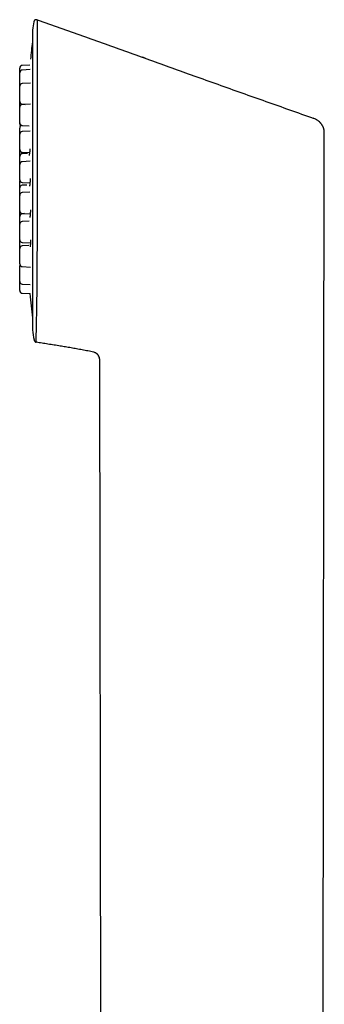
# Model space of a CAD drawing. Header units: millimetres. Extents: x 8 to 853, y 12 to 811.
# Tile 11 of 54: x 214 to 248, y 702 to 811. Entities that reach past the tile are written whole.
import ezdxf

# ---------------------------------------------------------------- set-up
doc = ezdxf.new("R2010")
doc.units = ezdxf.units.MM

msp = doc.modelspace()

# ---------------------------------------------------------------- linework, layer by layer
at = {"color": 7, "linetype": 'Continuous', "lineweight": 30}
for p, q in [((215.21, 810.22), (215.21, 776.88)), ((214.94, 806.35), (214.08, 806.31)), ((214.97, 805.84), (214.08, 805.79)), ((214.99, 804.34), (214.08, 804.29)), ((215, 801.99), (214.08, 801.94)), ((214.08, 801.98), (214.42, 801.96)), ((214.08, 799.62), (214.85, 799.58)), ((246.47, 800.41), (246.48, 800.42)), ((247.31, 799.86), (247.23, 799.93)), ((247.24, 799.93), (247.24, 799.94)), ((214.98, 798.99), (214.08, 798.95)), ((247.57, 675.15), (247.7, 798.94)), ((247.7, 798.93), (247.69, 798.93)), ((247.7, 798.94), (247.7, 798.98)), ((247.7, 798.94), (247.7, 798.98)), ((247.7, 798.94), (247.7, 798.93)), ((214.08, 796.63), (214.89, 796.59)), ((214.65, 796.5), (214.08, 796.47)), ((214.96, 795.62), (214.08, 795.58)), ((214.08, 793.26), (214.94, 793.21)), ((214.61, 792.98), (214.08, 792.95)), ((214.92, 792.17), (214.08, 792.13)), ((214.08, 789.81), (214.97, 789.76)), ((214.34, 789.8), (214.08, 789.78)), ((214.87, 788.95), (214.08, 788.91)), ((214.08, 786.59), (214.99, 786.54)), ((214.82, 786.24), (214.08, 786.21)), ((214.08, 783.89), (215, 783.84)), ((214.08, 781.94), (214.98, 781.89)), ((214.08, 780.92), (214.96, 780.88)), ((215.4, 775.72), (215.4, 775.74)), ((222.04, 774.37), (222.04, 774.38)), ((222.7, 773.31), (222.78, 696.04)), ((222.7, 773.31), (222.7, 773.31))]:
    msp.add_line(p, q, dxfattribs=at)
at = {"color": 7, "linetype": 'Continuous', "lineweight": 30, "flags": 128}
msp.add_lwpolyline([(213.8, 793.52), (213.8, 793.51), (213.8, 793.47)], dxfattribs=at)
at = {"color": 7, "linetype": 'Continuous', "lineweight": 30}
for centre, radius, start, end in [((323.95, 793.55), 110.01, 170.7937, 171.2697), ((215.41, 810.22), 0.2, 171.2697, 180), ((344.3, 793.55), 130, 173.206, 174.067), ((214.1, 806.01), 0.3, 93, 180), ((214.1, 805.49), 0.3, 93, 180), ((214.1, 803.99), 0.3, 93, 180), ((214.1, 802.28), 0.3, 180, 267), ((214.1, 801.64), 0.3, 93, 180), ((214.1, 799.92), 0.3, 180, 267), ((214.1, 799.81), 0.3, 180, 232.2051), ((214.1, 799.33), 0.3, 101.0113, 180), ((214.1, 798.65), 0.3, 93, 180), ((214.1, 796.93), 0.3, 180, 267), ((214.1, 796.17), 0.3, 93, 180), ((214.1, 795.28), 0.3, 93, 180), ((214.1, 793.56), 0.3, 180, 267), ((214.1, 792.65), 0.3, 93, 180), ((214.1, 791.83), 0.3, 93, 180), ((214.1, 790.11), 0.3, 180, 267), ((214.1, 789.48), 0.3, 93, 180), ((214.1, 788.61), 0.3, 93, 180), ((214.1, 786.89), 0.3, 180, 267), ((214.1, 785.91), 0.3, 93, 180), ((214.1, 784.19), 0.3, 180, 267), ((214.1, 783.96), 0.3, 157.4722, 180), ((214.1, 782.24), 0.3, 180, 267), ((214.1, 781.22), 0.3, 180, 267), ((344.3, 793.55), 130, 185.5942, 186.794), ((215.41, 776.88), 0.2, 180, 188.7303), ((323.95, 793.55), 110.01, 188.7303, 189.3291)]:
    msp.add_arc(centre, radius, start, end, dxfattribs=at)
for points, knots in [([(215.75, 811.38), (215.74, 811.38), (215.71, 811.39), (215.68, 811.4), (215.65, 811.4), (215.62, 811.4), (215.58, 811.39), (215.55, 811.38), (215.5, 811.36), (215.46, 811.33), (215.43, 811.29), (215.4, 811.26), (215.38, 811.23), (215.37, 811.19), (215.36, 811.16), (215.36, 811.15)], [0, 0, 0, 0, 0.0866597, 0.1580894, 0.2113755, 0.2580565, 0.3263688, 0.4015407, 0.4808993, 0.594645, 0.7001444, 0.75979, 0.8308973, 0.9117383, 1, 1, 1, 1]), ([(215.46, 811.32), (215.46, 811.32), (215.45, 811.32), (215.44, 811.31), (215.43, 811.3), (215.42, 811.29), (215.41, 811.28), (215.4, 811.26), (215.39, 811.24), (215.38, 811.22), (215.37, 811.2), (215.37, 811.18), (215.36, 811.17), (215.36, 811.16)], [0, 0, 0, 0, 0.018123, 0.048335, 0.082064, 0.121686, 0.16868, 0.22393, 0.330724, 0.461227, 0.616071, 0.7956, 1, 1, 1, 1]), ([(215.75, 811.36), (215.75, 811.34), (215.75, 811.29), (215.75, 810.94), (215.75, 810.37), (215.75, 809.61), (215.75, 808.67), (215.75, 807.59), (215.75, 806.39), (215.75, 804.95), (215.75, 803.26), (215.75, 801.31), (215.74, 799.64), (215.74, 798.3), (215.74, 797.31), (215.74, 796.32), (215.74, 795.35), (215.74, 794.39), (215.74, 792.96), (215.73, 791.07), (215.73, 788.75), (215.73, 786.51), (215.72, 784.4), (215.71, 782.45), (215.69, 780.68), (215.67, 779.14), (215.64, 777.84), (215.62, 776.79), (215.6, 776.05), (215.6, 775.59), (215.63, 775.53), (215.64, 775.5)], [0, 0, 0, 0, 0.029946, 0.066995, 0.103229, 0.138649, 0.173245, 0.207027, 0.240001, 0.272167, 0.313777, 0.353952, 0.392697, 0.411536, 0.430015, 0.448134, 0.465895, 0.483297, 0.500343, 0.543043, 0.585689, 0.628281, 0.670805, 0.713243, 0.755595, 0.797856, 0.84002, 0.882107, 0.924132, 0.966081, 1, 1, 1, 1]), ([(215.75, 811.39), (216.6, 811.09), (218.28, 810.49), (220.79, 809.6), (223.29, 808.71), (225.78, 807.82), (228.26, 806.93), (230.72, 806.04), (233.25, 805.13), (235.86, 804.2), (238.53, 803.24), (241.19, 802.3), (243.84, 801.36), (245.6, 800.73), (246.48, 800.42)], [0, 0, 0, 0, 0.0821571, 0.1639372, 0.2453407, 0.3263684, 0.4070208, 0.4872983, 0.5672015, 0.6546631, 0.741673, 0.8282319, 0.9143406, 1, 1, 1, 1]), ([(227.81, 807.09), (227.78, 807.1), (227.7, 807.12), (227.58, 807.17), (227.49, 807.2), (227.44, 807.22)], [0, 0, 0, 0, 0.2306189, 0.6328504, 1, 1, 1, 1]), ([(213.8, 805.5), (213.8, 805.51), (213.8, 805.56), (213.8, 805.62), (213.8, 805.69), (213.8, 805.76), (213.8, 805.82), (213.8, 805.86), (213.8, 805.9), (213.8, 805.93), (213.8, 805.96), (213.8, 805.98), (213.8, 806.01), (213.8, 806.01), (213.8, 806.01)], [0, 0, 0, 0, 0.053828, 0.141816, 0.22994, 0.319135, 0.407927, 0.495915, 0.554606, 0.613635, 0.673277, 0.782238, 0.890564, 1, 1, 1, 1]), ([(213.8, 804.63), (213.8, 804.66), (213.8, 804.7), (213.8, 804.76), (213.8, 804.83), (213.8, 804.89), (213.8, 804.96), (213.8, 805.03), (213.8, 805.11), (213.8, 805.18), (213.8, 805.24), (213.8, 805.3), (213.8, 805.35), (213.8, 805.38), (213.8, 805.41), (213.8, 805.44), (213.8, 805.47), (213.8, 805.49), (213.8, 805.49), (213.8, 805.49)], [0, 0, 0, 0, 0.048216, 0.09605, 0.143778, 0.191674, 0.240014, 0.305214, 0.369825, 0.434536, 0.500033, 0.565233, 0.629844, 0.672942, 0.716288, 0.760083, 0.840095, 0.91964, 1, 1, 1, 1]), ([(213.8, 804), (213.8, 804.01), (213.8, 804.04), (213.8, 804.09), (213.8, 804.15), (213.8, 804.21), (213.8, 804.26), (213.8, 804.33), (213.8, 804.42), (213.8, 804.53), (213.8, 804.6), (213.8, 804.63)], [0, 0, 0, 0, 0.0618614, 0.1842032, 0.3054383, 0.3863055, 0.4676392, 0.5498162, 0.7001184, 0.8493758, 1, 1, 1, 1]), ([(213.8, 803.13), (213.8, 803.16), (213.8, 803.2), (213.8, 803.26), (213.8, 803.33), (213.8, 803.39), (213.8, 803.46), (213.8, 803.53), (213.8, 803.61), (213.8, 803.68), (213.8, 803.74), (213.8, 803.8), (213.8, 803.85), (213.8, 803.88), (213.8, 803.91), (213.8, 803.94), (213.8, 803.97), (213.8, 803.99), (213.8, 803.99), (213.8, 803.99)], [0, 0, 0, 0, 0.048216, 0.09605, 0.143778, 0.191674, 0.240014, 0.305214, 0.369825, 0.434536, 0.500033, 0.565233, 0.629844, 0.672942, 0.716288, 0.760083, 0.840095, 0.91964, 1, 1, 1, 1]), ([(213.8, 802.28), (213.8, 802.28), (213.8, 802.28), (213.8, 802.28), (213.8, 802.3), (213.8, 802.31), (213.8, 802.34), (213.8, 802.37), (213.8, 802.42), (213.8, 802.47), (213.8, 802.53), (213.8, 802.59), (213.8, 802.65), (213.8, 802.71), (213.8, 802.76), (213.8, 802.83), (213.8, 802.92), (213.8, 803.03), (213.8, 803.1), (213.8, 803.13)], [0, 0, 0, 0, 0.048154, 0.095957, 0.143683, 0.191612, 0.240016, 0.305216, 0.369827, 0.434537, 0.500033, 0.565233, 0.629843, 0.67294, 0.716286, 0.760081, 0.840182, 0.919727, 1, 1, 1, 1]), ([(213.8, 801.65), (213.8, 801.67), (213.8, 801.71), (213.8, 801.77), (213.8, 801.85), (213.8, 801.92), (213.8, 801.99), (213.8, 802.06), (213.8, 802.12), (213.8, 802.16), (213.8, 802.2), (213.8, 802.23), (213.8, 802.26), (213.8, 802.28), (213.8, 802.31), (213.8, 802.31), (213.8, 802.31)], [0, 0, 0, 0, 0.053218, 0.109837, 0.186206, 0.261884, 0.337679, 0.414394, 0.490763, 0.566441, 0.616921, 0.667691, 0.718988, 0.812705, 0.905875, 1, 1, 1, 1]), ([(213.8, 800.78), (213.8, 800.8), (213.8, 800.85), (213.8, 800.91), (213.8, 800.98), (213.8, 801.04), (213.8, 801.11), (213.8, 801.18), (213.8, 801.26), (213.8, 801.33), (213.8, 801.39), (213.8, 801.45), (213.8, 801.5), (213.8, 801.53), (213.8, 801.56), (213.8, 801.59), (213.8, 801.62), (213.8, 801.64), (213.8, 801.64), (213.8, 801.64)], [0, 0, 0, 0, 0.048216, 0.09605, 0.143778, 0.191674, 0.240014, 0.305214, 0.369825, 0.434536, 0.500033, 0.565233, 0.629844, 0.672942, 0.716288, 0.760083, 0.840095, 0.91964, 1, 1, 1, 1]), ([(213.8, 799.92), (213.8, 799.92), (213.8, 799.93), (213.8, 799.93), (213.8, 799.94), (213.8, 799.96), (213.8, 799.99), (213.8, 800.02), (213.8, 800.06), (213.8, 800.12), (213.8, 800.17), (213.8, 800.24), (213.8, 800.3), (213.8, 800.36), (213.8, 800.41), (213.8, 800.48), (213.8, 800.57), (213.8, 800.67), (213.8, 800.75), (213.8, 800.78)], [0, 0, 0, 0, 0.048154, 0.095957, 0.143683, 0.191612, 0.240016, 0.305216, 0.369827, 0.434537, 0.500033, 0.565233, 0.629843, 0.67294, 0.716286, 0.760081, 0.840182, 0.919727, 1, 1, 1, 1]), ([(213.8, 799.81), (213.8, 799.81), (213.8, 799.81), (213.8, 799.82), (213.8, 799.83), (213.8, 799.85), (213.8, 799.87), (213.8, 799.9), (213.8, 799.91), (213.8, 799.92)], [0, 0, 0, 0, 0.147806, 0.294531, 0.441024, 0.588137, 0.736709, 0.936835, 1, 1, 1, 1]), ([(247.23, 799.94), (247.2, 799.97), (247.13, 800.04), (247, 800.15), (246.83, 800.26), (246.65, 800.35), (246.53, 800.4), (246.48, 800.42)], [0, 0, 0, 0, 0.120881, 0.351363, 0.554858, 0.808141, 1, 1, 1, 1]), ([(247.7, 798.94), (247.7, 798.97), (247.7, 799.03), (247.68, 799.12), (247.66, 799.21), (247.64, 799.28), (247.62, 799.35), (247.59, 799.41), (247.57, 799.46), (247.55, 799.51), (247.53, 799.54), (247.51, 799.58), (247.49, 799.6), (247.48, 799.63), (247.46, 799.65), (247.45, 799.68), (247.43, 799.71), (247.4, 799.75), (247.37, 799.79), (247.34, 799.83), (247.31, 799.86), (247.28, 799.89), (247.25, 799.92), (247.23, 799.94), (247.23, 799.94)], [0, 0, 0, 0, 0.085652, 0.163267, 0.233489, 0.296766, 0.35342, 0.403695, 0.44781, 0.486009, 0.518625, 0.546179, 0.573885, 0.599945, 0.625703, 0.651163, 0.676332, 0.731244, 0.784835, 0.837208, 0.888232, 0.935208, 0.977957, 1, 1, 1, 1]), ([(213.8, 798.65), (213.8, 798.66), (213.8, 798.68), (213.8, 798.73), (213.8, 798.8), (213.8, 798.87), (213.8, 798.95), (213.8, 799.02), (213.8, 799.08), (213.8, 799.14), (213.8, 799.19), (213.8, 799.22), (213.8, 799.25), (213.8, 799.28), (213.8, 799.31), (213.8, 799.33), (213.8, 799.33), (213.8, 799.33)], [0, 0, 0, 0, 0.01467, 0.069789, 0.125417, 0.20045, 0.274803, 0.349271, 0.424644, 0.499676, 0.57403, 0.623626, 0.673508, 0.723907, 0.815983, 0.907523, 1, 1, 1, 1]), ([(213.8, 797.79), (213.8, 797.81), (213.8, 797.85), (213.8, 797.92), (213.8, 797.98), (213.8, 798.04), (213.8, 798.11), (213.8, 798.18), (213.8, 798.26), (213.8, 798.33), (213.8, 798.4), (213.8, 798.46), (213.8, 798.5), (213.8, 798.54), (213.8, 798.56), (213.8, 798.59), (213.8, 798.62), (213.8, 798.64), (213.8, 798.65), (213.8, 798.65)], [0, 0, 0, 0, 0.048216, 0.09605, 0.143778, 0.191674, 0.240014, 0.305214, 0.369825, 0.434536, 0.500033, 0.565233, 0.629844, 0.672942, 0.716288, 0.760083, 0.840095, 0.91964, 1, 1, 1, 1]), ([(247.7, 798.94), (247.7, 798.94), (247.7, 798.94), (247.7, 798.94), (247.7, 798.94)], [0, 0, 0, 0, 0.5, 1, 1, 1, 1]), ([(213.8, 796.93), (213.8, 796.93), (213.8, 796.93), (213.8, 796.94), (213.8, 796.95), (213.8, 796.97), (213.8, 796.99), (213.8, 797.02), (213.8, 797.07), (213.8, 797.12), (213.8, 797.18), (213.8, 797.24), (213.8, 797.31), (213.8, 797.37), (213.8, 797.42), (213.8, 797.49), (213.8, 797.57), (213.8, 797.68), (213.8, 797.75), (213.8, 797.79)], [0, 0, 0, 0, 0.048154, 0.095957, 0.143683, 0.191612, 0.240016, 0.305216, 0.369827, 0.434537, 0.500033, 0.565233, 0.629843, 0.67294, 0.716286, 0.760081, 0.840182, 0.919727, 1, 1, 1, 1]), ([(213.8, 796.17), (213.8, 796.19), (213.8, 796.23), (213.8, 796.3), (213.8, 796.36), (213.8, 796.42), (213.8, 796.49), (213.8, 796.57), (213.8, 796.64), (213.8, 796.71), (213.8, 796.78), (213.8, 796.84), (213.8, 796.88), (213.8, 796.91), (213.8, 796.92), (213.8, 796.93)], [0, 0, 0, 0, 0.070296, 0.140036, 0.209619, 0.27945, 0.349926, 0.444985, 0.539184, 0.633529, 0.729019, 0.824078, 0.918277, 0.981111, 1, 1, 1, 1]), ([(214.94, 797), (214.94, 796.97), (214.93, 796.91), (214.92, 796.83), (214.92, 796.75), (214.91, 796.69), (214.9, 796.63), (214.89, 796.58), (214.89, 796.54), (214.88, 796.5), (214.88, 796.47), (214.87, 796.44), (214.87, 796.41), (214.86, 796.38), (214.86, 796.35), (214.85, 796.32), (214.84, 796.3), (214.84, 796.29), (214.84, 796.28), (214.84, 796.28), (214.84, 796.28)], [0, 0, 0, 0, 0.0869771, 0.15919, 0.2292037, 0.2946706, 0.3555904, 0.4119586, 0.4637696, 0.511017, 0.5536953, 0.5917999, 0.6306715, 0.6882617, 0.755828, 0.8268669, 0.8899265, 0.9274413, 0.9631843, 1, 1, 1, 1]), ([(213.8, 795.28), (213.8, 795.29), (213.8, 795.32), (213.8, 795.37), (213.8, 795.44), (213.8, 795.5), (213.8, 795.56), (213.8, 795.63), (213.8, 795.7), (213.8, 795.78), (213.8, 795.85), (213.8, 795.92), (213.8, 795.98), (213.8, 796.02), (213.8, 796.06), (213.8, 796.08), (213.8, 796.11), (213.8, 796.14), (213.8, 796.16), (213.8, 796.17), (213.8, 796.17)], [0, 0, 0, 0, 0.02036, 0.067594, 0.114455, 0.16121, 0.208132, 0.255487, 0.31936, 0.382656, 0.446049, 0.510212, 0.574085, 0.637381, 0.679601, 0.722064, 0.764968, 0.84335, 0.921276, 1, 1, 1, 1]), ([(213.8, 794.42), (213.8, 794.44), (213.8, 794.48), (213.8, 794.55), (213.8, 794.61), (213.8, 794.67), (213.8, 794.74), (213.8, 794.81), (213.8, 794.89), (213.8, 794.96), (213.8, 795.03), (213.8, 795.08), (213.8, 795.13), (213.8, 795.17), (213.8, 795.19), (213.8, 795.22), (213.8, 795.25), (213.8, 795.27), (213.8, 795.27), (213.8, 795.28)], [0, 0, 0, 0, 0.048216, 0.09605, 0.143778, 0.191674, 0.240014, 0.305214, 0.369825, 0.434536, 0.500033, 0.565233, 0.629844, 0.672942, 0.716288, 0.760083, 0.840095, 0.91964, 1, 1, 1, 1]), ([(213.8, 793.56), (213.8, 793.56), (213.8, 793.56), (213.8, 793.57), (213.8, 793.58), (213.8, 793.6), (213.8, 793.62), (213.8, 793.65), (213.8, 793.7), (213.8, 793.75), (213.8, 793.81), (213.8, 793.87), (213.8, 793.94), (213.8, 793.99), (213.8, 794.05), (213.8, 794.12), (213.8, 794.2), (213.8, 794.31), (213.8, 794.38), (213.8, 794.42)], [0, 0, 0, 0, 0.0481543, 0.0959567, 0.1436834, 0.1916119, 0.2400161, 0.3052162, 0.3698266, 0.4345367, 0.5000327, 0.565233, 0.6298435, 0.6729405, 0.7162861, 0.7600811, 0.8401825, 0.919727, 1, 1, 1, 1]), ([(213.8, 792.66), (213.8, 792.66), (213.8, 792.69), (213.8, 792.74), (213.8, 792.81), (213.8, 792.87), (213.8, 792.94), (213.8, 793.01), (213.8, 793.09), (213.8, 793.16), (213.8, 793.22), (213.8, 793.28), (213.8, 793.33), (213.8, 793.36), (213.8, 793.39), (213.8, 793.42), (213.8, 793.45), (213.8, 793.47), (213.8, 793.47), (213.8, 793.47)], [0, 0, 0, 0, 0.019304, 0.068591, 0.117768, 0.167119, 0.216927, 0.284109, 0.350682, 0.417359, 0.484845, 0.552026, 0.6186, 0.663007, 0.70767, 0.752795, 0.835237, 0.917199, 1, 1, 1, 1]), ([(214.98, 793.71), (214.98, 793.69), (214.97, 793.64), (214.97, 793.55), (214.96, 793.45), (214.95, 793.36), (214.95, 793.29), (214.94, 793.23), (214.94, 793.18), (214.93, 793.15), (214.93, 793.12), (214.93, 793.09), (214.92, 793.06), (214.92, 793.03), (214.91, 793), (214.91, 792.96), (214.9, 792.94), (214.9, 792.91), (214.89, 792.9), (214.89, 792.89), (214.88, 792.88), (214.88, 792.87), (214.88, 792.87), (214.88, 792.87), (214.88, 792.87)], [0, 0, 0, 0, 0.0464616, 0.1242377, 0.2049675, 0.2816113, 0.34912, 0.407484, 0.4566879, 0.4894467, 0.5163362, 0.5454075, 0.5837432, 0.6313185, 0.6780045, 0.7300324, 0.7792988, 0.8241035, 0.8643715, 0.900105, 0.9313535, 0.9614977, 0.9956542, 1, 1, 1, 1]), ([(213.8, 791.83), (213.8, 791.84), (213.8, 791.87), (213.8, 791.92), (213.8, 791.98), (213.8, 792.05), (213.8, 792.12), (213.8, 792.19), (213.8, 792.26), (213.8, 792.34), (213.8, 792.4), (213.8, 792.46), (213.8, 792.51), (213.8, 792.54), (213.8, 792.57), (213.8, 792.6), (213.8, 792.63), (213.8, 792.65), (213.8, 792.65), (213.8, 792.65)], [0, 0, 0, 0, 0.019304, 0.068591, 0.117768, 0.167119, 0.216927, 0.284109, 0.350682, 0.417359, 0.484845, 0.552026, 0.6186, 0.663007, 0.70767, 0.752795, 0.835237, 0.917199, 1, 1, 1, 1]), ([(213.8, 790.97), (213.8, 790.99), (213.8, 791.03), (213.8, 791.1), (213.8, 791.16), (213.8, 791.22), (213.8, 791.29), (213.8, 791.37), (213.8, 791.44), (213.8, 791.51), (213.8, 791.58), (213.8, 791.64), (213.8, 791.68), (213.8, 791.72), (213.8, 791.74), (213.8, 791.77), (213.8, 791.8), (213.8, 791.82), (213.8, 791.83), (213.8, 791.83)], [0, 0, 0, 0, 0.048216, 0.09605, 0.143778, 0.191674, 0.240014, 0.305214, 0.369825, 0.434536, 0.500033, 0.565233, 0.629844, 0.672942, 0.716288, 0.760083, 0.840095, 0.91964, 1, 1, 1, 1]), ([(213.8, 790.11), (213.8, 790.11), (213.8, 790.11), (213.8, 790.12), (213.8, 790.13), (213.8, 790.15), (213.8, 790.17), (213.8, 790.21), (213.8, 790.25), (213.8, 790.3), (213.8, 790.36), (213.8, 790.43), (213.8, 790.49), (213.8, 790.55), (213.8, 790.6), (213.8, 790.67), (213.8, 790.75), (213.8, 790.86), (213.8, 790.93), (213.8, 790.97)], [0, 0, 0, 0, 0.048154, 0.095957, 0.143683, 0.191612, 0.240016, 0.305216, 0.369827, 0.434537, 0.500033, 0.565233, 0.629843, 0.67294, 0.716286, 0.760081, 0.840182, 0.919727, 1, 1, 1, 1]), ([(213.8, 790.93), (213.8, 790.93), (213.8, 790.93), (213.8, 790.94), (213.8, 790.95), (213.8, 790.96), (213.8, 790.96)], [0, 0, 0, 0, 0.2803606, 0.5586727, 0.8365439, 1, 1, 1, 1]), ([(213.8, 789.77), (213.8, 789.79), (213.8, 789.83), (213.8, 789.9), (213.8, 789.96), (213.8, 790.02), (213.8, 790.07), (213.8, 790.1), (213.8, 790.11)], [0, 0, 0, 0, 0.186016, 0.370559, 0.554688, 0.739471, 0.925963, 1, 1, 1, 1]), ([(213.8, 789.49), (213.8, 789.51), (213.8, 789.56), (213.8, 789.66), (213.8, 789.73), (213.8, 789.77)], [0, 0, 0, 0, 0.240699, 0.618619, 1, 1, 1, 1]), ([(214.99, 790.2), (214.99, 790.17), (214.99, 790.1), (214.99, 790.01), (214.98, 789.91), (214.98, 789.83), (214.97, 789.76), (214.97, 789.7), (214.96, 789.65), (214.96, 789.62), (214.96, 789.58), (214.95, 789.56), (214.95, 789.53), (214.95, 789.5), (214.94, 789.46), (214.94, 789.43), (214.93, 789.41), (214.93, 789.39), (214.93, 789.38), (214.92, 789.37), (214.92, 789.37), (214.92, 789.37)], [0, 0, 0, 0, 0.073098, 0.15393, 0.2358, 0.31159, 0.380681, 0.443066, 0.488139, 0.528907, 0.565364, 0.597838, 0.632464, 0.682015, 0.73852, 0.800309, 0.85889, 0.895483, 0.930313, 0.970102, 1, 1, 1, 1]), ([(213.8, 788.61), (213.8, 788.62), (213.8, 788.64), (213.8, 788.69), (213.8, 788.75), (213.8, 788.82), (213.8, 788.88), (213.8, 788.95), (213.8, 789.02), (213.8, 789.1), (213.8, 789.17), (213.8, 789.23), (213.8, 789.29), (213.8, 789.34), (213.8, 789.37), (213.8, 789.4), (213.8, 789.43), (213.8, 789.46), (213.8, 789.48), (213.8, 789.48), (213.8, 789.48)], [0, 0, 0, 0, 0.00837, 0.056183, 0.103617, 0.150944, 0.19844, 0.246375, 0.31103, 0.3751, 0.439269, 0.504218, 0.568873, 0.632943, 0.675679, 0.718663, 0.762091, 0.841433, 0.920313, 1, 1, 1, 1]), ([(213.8, 787.75), (213.8, 787.77), (213.8, 787.82), (213.8, 787.88), (213.8, 787.94), (213.8, 788.01), (213.8, 788.07), (213.8, 788.15), (213.8, 788.22), (213.8, 788.29), (213.8, 788.36), (213.8, 788.42), (213.8, 788.46), (213.8, 788.5), (213.8, 788.53), (213.8, 788.56), (213.8, 788.58), (213.8, 788.61), (213.8, 788.61), (213.8, 788.61)], [0, 0, 0, 0, 0.048216, 0.09605, 0.143778, 0.191674, 0.240014, 0.305214, 0.369825, 0.434536, 0.500033, 0.565233, 0.629844, 0.672942, 0.716288, 0.760083, 0.840095, 0.91964, 1, 1, 1, 1]), ([(213.8, 786.89), (213.8, 786.89), (213.8, 786.89), (213.8, 786.9), (213.8, 786.91), (213.8, 786.93), (213.8, 786.95), (213.8, 786.99), (213.8, 787.03), (213.8, 787.08), (213.8, 787.14), (213.8, 787.21), (213.8, 787.27), (213.8, 787.33), (213.8, 787.38), (213.8, 787.45), (213.8, 787.54), (213.8, 787.64), (213.8, 787.71), (213.8, 787.75)], [0, 0, 0, 0, 0.048154, 0.095957, 0.143683, 0.191612, 0.240016, 0.305216, 0.369827, 0.434537, 0.500033, 0.565233, 0.629843, 0.67294, 0.716286, 0.760081, 0.840182, 0.919727, 1, 1, 1, 1]), ([(213.8, 786.43), (213.8, 786.45), (213.8, 786.5), (213.8, 786.56), (213.8, 786.63), (213.8, 786.69), (213.8, 786.76), (213.8, 786.82), (213.8, 786.87), (213.8, 786.89)], [0, 0, 0, 0, 0.1356981, 0.2703216, 0.4046436, 0.5394423, 0.6754879, 0.8589869, 1, 1, 1, 1]), ([(215, 786.87), (215, 786.84), (215, 786.77), (215, 786.68), (214.99, 786.59), (214.99, 786.52), (214.99, 786.45), (214.99, 786.39), (214.98, 786.34), (214.98, 786.3), (214.98, 786.26), (214.97, 786.23), (214.97, 786.19), (214.97, 786.16), (214.96, 786.14), (214.96, 786.12), (214.96, 786.11), (214.96, 786.11), (214.96, 786.11), (214.96, 786.11)], [0, 0, 0, 0, 0.076563, 0.159822, 0.237732, 0.310237, 0.377329, 0.439, 0.495239, 0.546037, 0.595064, 0.647508, 0.703407, 0.762729, 0.825088, 0.877039, 0.930797, 0.982032, 1, 1, 1, 1]), ([(213.8, 785.91), (213.8, 785.93), (213.8, 785.96), (213.8, 786.01), (213.8, 786.06), (213.8, 786.13), (213.8, 786.22), (213.8, 786.32), (213.8, 786.4), (213.8, 786.43)], [0, 0, 0, 0, 0.111978, 0.21537, 0.319358, 0.424424, 0.616591, 0.807422, 1, 1, 1, 1]), ([(213.8, 785.05), (213.8, 785.07), (213.8, 785.11), (213.8, 785.18), (213.8, 785.24), (213.8, 785.3), (213.8, 785.37), (213.8, 785.44), (213.8, 785.52), (213.8, 785.59), (213.8, 785.66), (213.8, 785.71), (213.8, 785.76), (213.8, 785.8), (213.8, 785.82), (213.8, 785.85), (213.8, 785.88), (213.8, 785.9), (213.8, 785.9), (213.8, 785.91)], [0, 0, 0, 0, 0.048216, 0.09605, 0.143778, 0.191674, 0.240014, 0.305214, 0.369825, 0.434536, 0.500033, 0.565233, 0.629844, 0.672942, 0.716288, 0.760083, 0.840095, 0.91964, 1, 1, 1, 1]), ([(213.8, 784.19), (213.8, 784.19), (213.8, 784.19), (213.8, 784.2), (213.8, 784.21), (213.8, 784.23), (213.8, 784.25), (213.8, 784.28), (213.8, 784.33), (213.8, 784.38), (213.8, 784.44), (213.8, 784.5), (213.8, 784.57), (213.8, 784.62), (213.8, 784.68), (213.8, 784.75), (213.8, 784.83), (213.8, 784.94), (213.8, 785.01), (213.8, 785.05)], [0, 0, 0, 0, 0.048154, 0.095957, 0.143683, 0.191612, 0.240016, 0.305216, 0.369827, 0.434537, 0.500033, 0.565233, 0.629843, 0.67294, 0.716286, 0.760081, 0.840182, 0.919727, 1, 1, 1, 1]), ([(213.8, 783.1), (213.8, 783.12), (213.8, 783.16), (213.8, 783.23), (213.8, 783.29), (213.8, 783.35), (213.8, 783.42), (213.8, 783.5), (213.8, 783.57), (213.8, 783.64), (213.8, 783.71), (213.8, 783.77), (213.8, 783.81), (213.8, 783.85), (213.8, 783.87), (213.8, 783.9), (213.8, 783.93), (213.8, 783.95), (213.8, 783.96), (213.8, 783.96)], [0, 0, 0, 0, 0.048216, 0.09605, 0.143778, 0.191674, 0.240014, 0.305214, 0.369825, 0.434536, 0.500033, 0.565233, 0.629844, 0.672942, 0.716288, 0.760083, 0.840095, 0.91964, 1, 1, 1, 1]), ([(213.8, 782.24), (213.8, 782.24), (213.8, 782.24), (213.8, 782.25), (213.8, 782.26), (213.8, 782.28), (213.8, 782.3), (213.8, 782.34), (213.8, 782.38), (213.8, 782.43), (213.8, 782.49), (213.8, 782.56), (213.8, 782.62), (213.8, 782.68), (213.8, 782.73), (213.8, 782.8), (213.8, 782.88), (213.8, 782.99), (213.8, 783.06), (213.8, 783.1)], [0, 0, 0, 0, 0.048154, 0.095957, 0.143683, 0.191612, 0.240016, 0.305216, 0.369827, 0.434537, 0.500033, 0.565233, 0.629843, 0.67294, 0.716286, 0.760081, 0.840182, 0.919727, 1, 1, 1, 1]), ([(213.8, 782.08), (213.8, 782.1), (213.8, 782.14), (213.8, 782.2), (213.8, 782.23), (213.8, 782.24)], [0, 0, 0, 0, 0.414086, 0.824892, 1, 1, 1, 1]), ([(213.8, 781.22), (213.8, 781.22), (213.8, 781.22), (213.8, 781.23), (213.8, 781.24), (213.8, 781.26), (213.8, 781.28), (213.8, 781.32), (213.8, 781.36), (213.8, 781.41), (213.8, 781.47), (213.8, 781.54), (213.8, 781.6), (213.8, 781.66), (213.8, 781.71), (213.8, 781.78), (213.8, 781.87), (213.8, 781.97), (213.8, 782.04), (213.8, 782.08)], [0, 0, 0, 0, 0.048154, 0.095957, 0.143683, 0.191612, 0.240016, 0.305216, 0.369827, 0.434537, 0.500033, 0.565233, 0.629843, 0.67294, 0.716286, 0.760081, 0.840182, 0.919727, 1, 1, 1, 1]), ([(215.4, 775.72), (215.4, 775.7), (215.41, 775.67), (215.43, 775.63), (215.44, 775.6), (215.46, 775.59), (215.47, 775.57), (215.49, 775.54), (215.53, 775.52), (215.57, 775.5), (215.61, 775.48), (215.63, 775.48), (215.64, 775.48)], [0, 0, 0, 0, 0.152146, 0.279577, 0.348673, 0.404184, 0.450893, 0.544362, 0.66921, 0.822815, 0.908947, 1, 1, 1, 1]), ([(215.4, 775.7), (215.4, 775.69), (215.41, 775.68), (215.41, 775.66), (215.42, 775.64), (215.42, 775.64), (215.42, 775.64)], [0, 0, 0, 0, 0.377621, 0.706398, 0.986265, 1, 1, 1, 1]), ([(215.54, 775.51), (215.54, 775.51), (215.55, 775.5), (215.56, 775.5), (215.58, 775.49), (215.58, 775.49)], [0, 0, 0, 0, 0.02021, 0.54615, 1, 1, 1, 1]), ([(222.04, 774.37), (221.82, 774.41), (221.4, 774.49), (220.76, 774.61), (220.13, 774.73), (219.52, 774.84), (218.91, 774.94), (218.28, 775.04), (217.63, 775.15), (216.95, 775.26), (216.29, 775.36), (215.86, 775.43), (215.64, 775.47)], [0, 0, 0, 0, 0.101367, 0.2011186, 0.2992445, 0.3957326, 0.4905688, 0.5837381, 0.6913823, 0.7966602, 0.8995425, 1, 1, 1, 1]), ([(222.04, 774.37), (222.06, 774.37), (222.08, 774.36), (222.13, 774.35), (222.18, 774.33), (222.23, 774.31), (222.28, 774.28), (222.32, 774.25), (222.35, 774.22), (222.38, 774.2), (222.4, 774.18), (222.42, 774.16), (222.43, 774.14), (222.46, 774.11), (222.48, 774.07), (222.51, 774.03), (222.53, 774), (222.55, 773.96), (222.56, 773.93), (222.58, 773.89), (222.6, 773.85), (222.61, 773.82), (222.62, 773.79), (222.62, 773.78), (222.63, 773.77)], [0, 0, 0, 0, 0.042989, 0.098732, 0.149125, 0.215661, 0.272401, 0.320243, 0.359925, 0.39221, 0.418158, 0.439578, 0.478421, 0.516541, 0.575013, 0.648416, 0.719143, 0.784643, 0.839678, 0.886092, 0.927248, 0.954149, 0.982735, 1, 1, 1, 1]), ([(222.04, 774.37), (222.08, 774.36), (222.18, 774.33), (222.31, 774.25), (222.42, 774.15), (222.49, 774.05), (222.57, 773.93), (222.6, 773.83), (222.63, 773.77)], [0, 0, 0, 0, 0.153182, 0.328381, 0.530624, 0.644005, 0.766231, 1, 1, 1, 1]), ([(222.62, 773.78), (222.63, 773.77), (222.63, 773.77), (222.63, 773.76), (222.63, 773.76)], [0, 0, 0, 0, 0.796325, 1, 1, 1, 1]), ([(222.63, 773.77), (222.63, 773.76), (222.63, 773.75), (222.64, 773.71), (222.66, 773.66), (222.67, 773.61), (222.68, 773.55), (222.69, 773.49), (222.7, 773.4), (222.7, 773.34), (222.7, 773.31)], [0, 0, 0, 0, 0.038416, 0.130838, 0.236883, 0.356655, 0.470111, 0.616137, 0.793507, 1, 1, 1, 1]), ([(222.67, 773.59), (222.67, 773.59), (222.67, 773.58), (222.68, 773.57), (222.68, 773.57)], [0, 0, 0, 0, 0.702023, 1, 1, 1, 1]), ([(222.69, 773.4), (222.69, 773.4), (222.7, 773.37), (222.7, 773.34), (222.7, 773.31)], [0, 0, 0, 0, 0.0867752, 1, 1, 1, 1])]:
    msp.add_open_spline(points, degree=3, knots=knots, dxfattribs=at)

doc.saveas('drawing.dxf')
